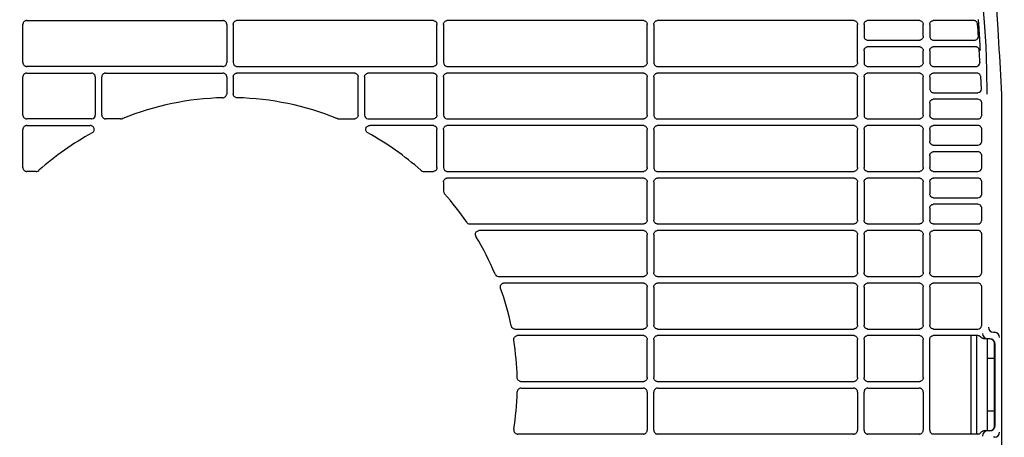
# Model space of a CAD drawing. Header units: millimetres. Extents: x -165365 to -33565, y 7406 to 103342.
# Tile 215 of 256: x -81557 to -81183, y 25360 to 25519. Entities that reach past the tile are written whole.
import ezdxf

# ---------------------------------------------------------------- set-up
doc = ezdxf.new("R2010")
doc.units = ezdxf.units.MM
doc.header["$MEASUREMENT"] = 0
doc.linetypes.add('ACAD_ISO03W100', pattern=[150, 60, -90])
doc.layers.add('DETAIL', color=5, linetype='Continuous')
doc.layers.add('ELEK CIENKIE', color=80, linetype='Continuous')

# ---------------------------------------------------------------- blocks, each defined once
blk = doc.blocks.new('A$C67C8A0BA')
at = {"layer": 'DETAIL', "color": 3, "linetype": 'Continuous'}
for p, q in [((242.04, 493.44), (242.04, 507.96)), ((243.53, 509.45), (318.07, 509.45)), ((319.56, 507.95), (319.56, 493.44)), ((322.04, 507.95), (322.04, 493.44)), ((398.07, 509.45), (323.53, 509.45)), ((399.56, 493.44), (399.56, 507.96)), ((402.04, 507.95), (402.04, 493.44)), ((478.07, 509.45), (403.53, 509.45)), ((479.56, 493.44), (479.56, 507.96)), ((482.03, 507.95), (482.03, 493.45)), ((558.07, 509.45), (483.53, 509.45)), ((559.56, 493.44), (559.56, 507.96)), ((562.03, 507.95), (562.03, 503.45)), ((583.07, 509.45), (563.52, 509.45)), ((584.56, 503.44), (584.56, 507.96)), ((587.03, 507.95), (587.03, 503.45)), ((603.78, 509.45), (588.52, 509.45)), ((583.07, 499.45), (563.52, 499.45)), ((563.53, 501.95), (583.06, 501.95)), ((604.39, 499.45), (588.52, 499.45)), ((588.53, 501.95), (604.09, 501.95)), ((562.03, 497.95), (562.03, 493.45)), ((584.56, 493.44), (584.56, 497.96)), ((587.03, 497.95), (587.03, 493.45)), ((605.92, 498.07), (606.18, 498.09)), ((318.07, 491.95), (243.54, 491.95)), ((323.53, 491.95), (398.06, 491.95)), ((403.53, 491.95), (478.06, 491.95)), ((483.53, 491.95), (558.06, 491.95)), ((563.53, 491.95), (583.06, 491.95)), ((588.53, 491.95), (604.68, 491.95)), ((242.04, 473.44), (242.04, 487.96)), ((243.53, 489.45), (268.07, 489.45)), ((269.56, 487.95), (269.56, 473.44)), ((272.04, 473.44), (272.04, 487.96)), ((273.53, 489.45), (318.07, 489.45)), ((319.56, 487.95), (319.56, 481.53)), ((322.04, 487.95), (322.04, 481.53)), ((368.07, 489.45), (323.53, 489.45)), ((369.56, 473.44), (369.56, 487.96)), ((372.04, 487.95), (372.04, 473.44)), ((398.07, 489.45), (373.53, 489.45)), ((399.56, 473.44), (399.56, 487.96)), ((402.04, 487.95), (402.04, 473.45)), ((478.07, 489.45), (403.53, 489.45)), ((479.56, 473.44), (479.56, 487.96)), ((482.03, 487.95), (482.03, 473.45)), ((558.07, 489.45), (483.53, 489.45)), ((559.56, 473.44), (559.56, 487.96)), ((562.03, 487.95), (562.03, 473.45)), ((583.07, 489.45), (563.52, 489.45)), ((584.56, 473.44), (584.56, 487.96)), ((587.03, 487.95), (587.03, 483.45)), ((604.99, 489.45), (588.52, 489.45)), ((588.53, 481.95), (605.22, 481.95)), ((587.03, 477.95), (587.03, 473.45)), ((605.33, 479.45), (588.52, 479.45)), ((606.82, 473.45), (606.82, 477.95)), ((614.35, 478.75), (614.35, 262.65)), ((243.53, 469.45), (267.64, 469.45)), ((268.07, 471.95), (243.54, 471.95)), ((279.21, 471.95), (273.54, 471.95)), ((362.39, 471.95), (368.06, 471.95)), ((373.53, 471.95), (398.06, 471.95)), ((398.07, 469.45), (373.96, 469.45)), ((403.53, 471.95), (478.06, 471.95)), ((478.07, 469.45), (403.53, 469.45)), ((483.53, 471.95), (558.06, 471.95)), ((558.07, 469.45), (483.53, 469.45)), ((563.53, 471.95), (583.06, 471.95)), ((583.07, 469.45), (563.53, 469.45)), ((605.33, 469.45), (588.52, 469.45)), ((588.53, 471.95), (605.33, 471.95)), ((242.04, 453.44), (242.04, 467.96)), ((399.56, 453.44), (399.56, 467.96)), ((402.04, 467.95), (402.04, 453.45)), ((479.56, 453.44), (479.56, 467.96)), ((482.03, 467.95), (482.03, 453.45)), ((559.56, 453.44), (559.56, 467.96)), ((562.03, 467.95), (562.03, 453.45)), ((584.56, 453.44), (584.56, 467.96)), ((587.03, 467.95), (587.03, 463.45)), ((606.82, 463.45), (606.82, 467.95)), ((588.53, 461.95), (605.33, 461.95)), ((587.03, 457.95), (587.03, 453.45)), ((605.33, 459.45), (588.52, 459.45)), ((606.82, 453.45), (606.82, 457.95)), ((247.07, 451.95), (243.54, 451.95)), ((248.14, 452.4), (248.07, 452.33)), ((393.46, 452.4), (393.53, 452.33)), ((394.53, 451.95), (398.06, 451.95)), ((403.53, 451.95), (478.06, 451.95)), ((483.53, 451.95), (558.06, 451.95)), ((563.53, 451.95), (583.06, 451.95)), ((588.53, 451.95), (605.33, 451.95)), ((402.04, 447.95), (402.04, 444.44)), ((478.07, 449.45), (403.53, 449.45)), ((479.56, 433.44), (479.56, 447.96)), ((482.03, 447.95), (482.03, 433.45)), ((558.07, 449.45), (483.53, 449.45)), ((559.56, 433.44), (559.56, 447.96)), ((562.03, 447.95), (562.03, 433.45)), ((583.07, 449.45), (563.53, 449.45)), ((584.56, 433.44), (584.56, 447.96)), ((587.03, 447.95), (587.03, 443.45)), ((605.33, 449.45), (588.52, 449.45)), ((606.82, 443.45), (606.82, 447.95)), ((588.53, 441.95), (605.33, 441.95)), ((605.33, 439.45), (588.52, 439.45)), ((587.03, 437.95), (587.03, 433.45)), ((606.82, 433.45), (606.82, 437.95)), ((410.9, 432.63), (410.91, 432.6)), ((412.15, 431.95), (478.06, 431.95)), ((483.53, 431.95), (558.06, 431.95)), ((563.53, 431.95), (583.06, 431.95)), ((588.53, 431.95), (605.32, 431.95)), ((478.07, 429.45), (415.68, 429.45)), ((479.56, 413.44), (479.56, 427.96)), ((482.03, 427.95), (482.03, 413.45)), ((558.07, 429.45), (483.53, 429.45)), ((559.56, 413.44), (559.56, 427.96)), ((562.03, 427.95), (562.03, 413.45)), ((583.07, 429.45), (563.53, 429.45)), ((584.56, 413.44), (584.56, 427.96)), ((587.03, 427.95), (587.03, 413.45)), ((605.32, 429.45), (588.53, 429.45)), ((606.82, 413.45), (606.82, 427.95)), ((423.05, 411.95), (478.06, 411.95)), ((478.07, 409.45), (425.17, 409.45)), ((483.53, 411.95), (558.06, 411.95)), ((558.07, 409.45), (483.53, 409.45)), ((563.53, 411.95), (583.06, 411.95)), ((583.07, 409.45), (563.53, 409.45)), ((588.53, 411.95), (605.32, 411.95)), ((605.32, 409.45), (588.53, 409.45)), ((479.56, 393.44), (479.56, 407.96)), ((482.03, 407.95), (482.03, 393.45)), ((559.56, 393.44), (559.56, 407.96)), ((562.03, 407.95), (562.03, 393.45)), ((584.56, 393.44), (584.56, 407.96)), ((587.03, 407.95), (587.03, 393.45)), ((606.81, 393.45), (606.82, 407.95)), ((429.27, 391.95), (478.06, 391.95)), ((483.53, 391.95), (558.06, 391.95)), ((563.53, 391.95), (583.06, 391.95)), ((588.53, 391.95), (605.32, 391.95)), ((611.36, 390.7), (611.97, 390.7)), ((478.07, 389.45), (430.27, 389.45)), ((479.56, 373.44), (479.56, 387.96)), ((482.03, 387.95), (482.03, 373.45)), ((558.07, 389.45), (483.53, 389.45)), ((559.56, 373.44), (559.56, 387.96)), ((562.03, 387.95), (562.03, 373.45)), ((583.07, 389.45), (563.53, 389.45)), ((584.56, 373.44), (584.56, 387.96)), ((587.03, 353.45), (587.03, 387.95)), ((605.32, 389.45), (588.53, 389.45)), ((602.72, 389.45), (602.72, 351.95)), ((604.87, 389.45), (604.87, 351.95)), ((609.94, 388.2), (608.01, 388.2)), ((608.87, 388.2), (608.87, 353.2)), ((611.65, 380.7), (611.65, 386.2)), ((611.65, 386.2), (611.74, 386.2)), ((611.94, 355.2), (611.94, 386.2)), ((611.66, 380.7), (608.87, 380.7)), ((611.66, 360.7), (611.66, 380.7)), ((431.59, 371.95), (478.06, 371.95)), ((483.53, 371.95), (558.06, 371.95)), ((563.53, 371.95), (583.06, 371.95)), ((431.59, 369.45), (478.06, 369.45)), ((479.56, 367.96), (479.56, 353.44)), ((482.03, 353.45), (482.03, 367.95)), ((483.53, 369.45), (558.06, 369.45)), ((559.56, 367.96), (559.56, 353.44)), ((562.03, 353.45), (562.03, 367.95)), ((563.53, 369.45), (583.06, 369.45)), ((584.56, 367.96), (584.56, 353.44)), ((611.66, 360.7), (608.87, 360.7)), ((611.65, 355.2), (611.65, 360.7)), ((609.94, 353.2), (608.01, 353.2)), ((611.65, 355.2), (611.74, 355.2)), ((478.07, 351.95), (430.27, 351.95)), ((558.07, 351.95), (483.53, 351.95)), ((583.07, 351.95), (563.53, 351.95)), ((605.32, 351.95), (588.53, 351.95)), ((611.97, 350.7), (611.36, 350.7))]:
    blk.add_line(p, q, dxfattribs=at)
for points in [[(596.33, 571.6), (598.89, 562.83), (601.11, 553.96), (603.01, 545.01), (604.6, 536.01), (605.91, 526.96), (606.96, 517.87), (607.75, 508.76), (608.32, 499.63), (608.67, 490.49), (608.82, 481.35)], [(601.1, 573.1), (603.25, 565.84), (605.17, 558.51), (606.87, 551.12), (608.35, 543.69), (609.63, 536.22), (610.73, 528.72), (611.64, 521.19), (612.38, 513.64), (612.95, 506.09), (613.38, 498.52)], [(605.47, 509.77), (605.5, 509.45), (605.52, 509.13), (605.54, 508.82), (605.57, 508.5), (605.59, 508.19), (605.61, 507.87), (605.63, 507.56), (605.66, 507.24), (605.68, 506.93), (605.7, 506.61), (605.72, 506.3), (605.74, 505.98), (605.76, 505.67), (605.78, 505.35), (605.8, 505.03), (605.82, 504.72), (605.84, 504.4), (605.86, 504.09), (605.88, 503.77), (605.9, 503.46), (605.92, 503.14), (605.94, 502.82), (605.96, 502.51), (605.98, 502.19), (605.99, 501.88), (606.01, 501.56), (606.03, 501.25), (606.04, 500.93), (606.06, 500.61), (606.08, 500.3), (606.09, 499.98), (606.11, 499.67), (606.12, 499.35), (606.14, 499.04), (606.15, 498.72), (606.17, 498.4), (606.18, 498.09)], [(243.3, 509.43), (243.09, 509.38), (242.9, 509.31), (242.71, 509.2), (242.54, 509.08), (242.4, 508.93), (242.27, 508.76), (242.17, 508.57), (242.1, 508.37), (242.05, 508.17), (242.04, 507.96)], [(319.56, 507.95), (319.55, 508.16), (319.51, 508.37), (319.43, 508.57), (319.33, 508.75), (319.21, 508.92), (319.06, 509.07), (318.89, 509.2), (318.71, 509.31), (318.51, 509.38), (318.31, 509.43)], [(322.04, 507.95), (322.05, 508.16), (322.09, 508.37), (322.17, 508.57), (322.27, 508.75), (322.39, 508.92), (322.54, 509.07), (322.71, 509.2), (322.89, 509.31), (323.09, 509.38), (323.29, 509.43)], [(398.3, 509.43), (398.51, 509.38), (398.7, 509.31), (398.89, 509.2), (399.06, 509.08), (399.2, 508.93), (399.33, 508.76), (399.43, 508.57), (399.5, 508.37), (399.55, 508.17), (399.56, 507.96)], [(402.04, 507.95), (402.05, 508.16), (402.09, 508.37), (402.17, 508.57), (402.27, 508.75), (402.39, 508.92), (402.54, 509.07), (402.71, 509.2), (402.89, 509.31), (403.09, 509.38), (403.29, 509.43)], [(478.3, 509.43), (478.51, 509.38), (478.7, 509.31), (478.89, 509.2), (479.06, 509.08), (479.2, 508.93), (479.33, 508.76), (479.43, 508.57), (479.5, 508.37), (479.54, 508.17), (479.56, 507.96)], [(482.03, 507.95), (482.05, 508.16), (482.09, 508.37), (482.17, 508.57), (482.27, 508.75), (482.39, 508.92), (482.54, 509.07), (482.71, 509.2), (482.89, 509.31), (483.09, 509.38), (483.29, 509.43)], [(558.3, 509.43), (558.51, 509.38), (558.7, 509.31), (558.89, 509.2), (559.05, 509.08), (559.2, 508.93), (559.33, 508.76), (559.43, 508.57), (559.5, 508.37), (559.54, 508.17), (559.56, 507.96)], [(562.03, 507.95), (562.05, 508.16), (562.09, 508.37), (562.16, 508.57), (562.26, 508.75), (562.39, 508.92), (562.54, 509.07), (562.7, 509.2), (562.89, 509.31), (563.09, 509.38), (563.29, 509.43)], [(583.3, 509.43), (583.51, 509.38), (583.7, 509.31), (583.89, 509.2), (584.05, 509.08), (584.2, 508.93), (584.33, 508.76), (584.43, 508.57), (584.5, 508.37), (584.54, 508.17), (584.56, 507.96)], [(587.03, 507.95), (587.05, 508.16), (587.09, 508.37), (587.16, 508.56), (587.26, 508.75), (587.39, 508.92), (587.54, 509.07), (587.7, 509.2), (587.89, 509.31), (588.09, 509.38), (588.29, 509.43)], [(584.56, 503.44), (584.54, 503.23), (584.5, 503.02), (584.43, 502.82), (584.33, 502.64), (584.2, 502.47), (584.05, 502.32), (583.88, 502.19), (583.7, 502.09), (583.5, 502.01), (583.3, 501.97)], [(562.03, 497.95), (562.05, 498.16), (562.09, 498.37), (562.16, 498.56), (562.26, 498.75), (562.39, 498.92), (562.54, 499.07), (562.7, 499.2), (562.89, 499.3), (563.09, 499.38), (563.29, 499.43)], [(583.3, 499.43), (583.51, 499.38), (583.7, 499.31), (583.89, 499.2), (584.05, 499.08), (584.2, 498.93), (584.33, 498.76), (584.43, 498.57), (584.5, 498.37), (584.54, 498.17), (584.56, 497.96)], [(587.03, 497.95), (587.05, 498.16), (587.09, 498.37), (587.16, 498.56), (587.26, 498.75), (587.39, 498.92), (587.54, 499.07), (587.7, 499.2), (587.89, 499.31), (588.09, 499.38), (588.29, 499.43)], [(613.38, 498.52), (613.55, 496.05), (613.7, 493.58), (613.84, 491.11), (613.98, 488.64), (614.12, 486.17), (614.23, 483.7), (614.32, 481.23), (614.35, 478.75)], [(242.04, 493.44), (242.05, 493.23), (242.1, 493.02), (242.17, 492.82), (242.27, 492.64), (242.4, 492.47), (242.55, 492.32), (242.71, 492.19), (242.9, 492.09), (243.1, 492.01), (243.3, 491.97)], [(399.56, 493.44), (399.55, 493.23), (399.5, 493.02), (399.43, 492.82), (399.33, 492.64), (399.2, 492.47), (399.05, 492.32), (398.89, 492.19), (398.7, 492.09), (398.5, 492.01), (398.3, 491.97)], [(479.56, 493.44), (479.54, 493.23), (479.5, 493.02), (479.43, 492.82), (479.33, 492.64), (479.2, 492.47), (479.05, 492.32), (478.88, 492.19), (478.7, 492.09), (478.5, 492.01), (478.3, 491.97)], [(559.56, 493.44), (559.54, 493.23), (559.5, 493.02), (559.43, 492.82), (559.33, 492.64), (559.2, 492.47), (559.05, 492.32), (558.88, 492.19), (558.7, 492.09), (558.5, 492.01), (558.3, 491.97)], [(584.56, 493.44), (584.54, 493.23), (584.5, 493.02), (584.43, 492.82), (584.33, 492.64), (584.2, 492.47), (584.05, 492.32), (583.88, 492.19), (583.7, 492.09), (583.5, 492.01), (583.3, 491.97)], [(243.3, 489.43), (243.09, 489.38), (242.9, 489.31), (242.71, 489.2), (242.54, 489.08), (242.4, 488.93), (242.27, 488.76), (242.17, 488.57), (242.1, 488.37), (242.05, 488.17), (242.04, 487.96)], [(269.56, 487.95), (269.55, 488.16), (269.51, 488.37), (269.43, 488.57), (269.33, 488.75), (269.21, 488.92), (269.06, 489.07), (268.89, 489.2), (268.71, 489.31), (268.51, 489.38), (268.31, 489.43)], [(273.3, 489.43), (273.09, 489.38), (272.9, 489.31), (272.71, 489.2), (272.54, 489.08), (272.4, 488.93), (272.27, 488.76), (272.17, 488.57), (272.1, 488.37), (272.05, 488.17), (272.04, 487.96)], [(319.56, 487.95), (319.55, 488.16), (319.51, 488.37), (319.43, 488.57), (319.33, 488.75), (319.21, 488.92), (319.06, 489.07), (318.89, 489.2), (318.71, 489.31), (318.51, 489.38), (318.31, 489.43)], [(322.04, 487.95), (322.05, 488.16), (322.09, 488.37), (322.17, 488.57), (322.27, 488.75), (322.39, 488.92), (322.54, 489.07), (322.71, 489.2), (322.89, 489.31), (323.09, 489.38), (323.29, 489.43)], [(368.3, 489.43), (368.51, 489.38), (368.7, 489.31), (368.89, 489.2), (369.06, 489.08), (369.2, 488.93), (369.33, 488.76), (369.43, 488.57), (369.5, 488.37), (369.55, 488.17), (369.56, 487.96)], [(372.04, 487.95), (372.05, 488.16), (372.09, 488.37), (372.17, 488.57), (372.27, 488.75), (372.39, 488.92), (372.54, 489.07), (372.71, 489.2), (372.89, 489.31), (373.09, 489.38), (373.29, 489.43)], [(398.3, 489.43), (398.51, 489.38), (398.7, 489.31), (398.89, 489.2), (399.06, 489.08), (399.2, 488.93), (399.33, 488.76), (399.43, 488.57), (399.5, 488.37), (399.55, 488.17), (399.56, 487.96)], [(402.04, 487.95), (402.05, 488.16), (402.09, 488.37), (402.17, 488.57), (402.27, 488.75), (402.39, 488.92), (402.54, 489.07), (402.71, 489.2), (402.89, 489.31), (403.09, 489.38), (403.29, 489.43)], [(478.3, 489.43), (478.51, 489.38), (478.7, 489.31), (478.89, 489.2), (479.06, 489.08), (479.2, 488.93), (479.33, 488.76), (479.43, 488.57), (479.5, 488.37), (479.54, 488.17), (479.56, 487.96)], [(482.03, 487.95), (482.05, 488.16), (482.09, 488.37), (482.17, 488.57), (482.27, 488.75), (482.39, 488.92), (482.54, 489.07), (482.71, 489.2), (482.89, 489.31), (483.09, 489.38), (483.29, 489.43)], [(558.3, 489.43), (558.51, 489.38), (558.7, 489.31), (558.89, 489.2), (559.05, 489.08), (559.2, 488.93), (559.33, 488.76), (559.43, 488.57), (559.5, 488.37), (559.54, 488.17), (559.56, 487.96)], [(562.03, 487.95), (562.05, 488.16), (562.09, 488.37), (562.16, 488.57), (562.26, 488.75), (562.39, 488.92), (562.54, 489.07), (562.7, 489.2), (562.89, 489.31), (563.09, 489.38), (563.29, 489.43)], [(583.3, 489.43), (583.51, 489.38), (583.7, 489.31), (583.89, 489.2), (584.05, 489.08), (584.2, 488.93), (584.33, 488.76), (584.43, 488.57), (584.5, 488.37), (584.54, 488.17), (584.56, 487.96)], [(587.03, 487.95), (587.05, 488.16), (587.09, 488.37), (587.16, 488.57), (587.26, 488.75), (587.39, 488.92), (587.54, 489.07), (587.7, 489.2), (587.89, 489.31), (588.09, 489.38), (588.29, 489.43)], [(606.71, 483.51), (606.68, 484.15), (606.65, 484.8), (606.62, 485.45), (606.59, 486.09), (606.55, 486.74), (606.52, 487.38), (606.48, 488.03)], [(318.1, 480.04), (318.33, 480.06), (318.56, 480.12), (318.77, 480.21), (318.96, 480.34), (319.14, 480.49), (319.29, 480.67), (319.41, 480.86), (319.49, 481.08), (319.55, 481.3), (319.56, 481.53)], [(323.5, 480.04), (323.27, 480.06), (323.04, 480.12), (322.83, 480.21), (322.64, 480.34), (322.46, 480.49), (322.31, 480.67), (322.19, 480.86), (322.11, 481.08), (322.05, 481.3), (322.04, 481.53)], [(587.03, 477.95), (587.05, 478.16), (587.09, 478.37), (587.16, 478.56), (587.26, 478.75), (587.39, 478.92), (587.54, 479.07), (587.7, 479.2), (587.89, 479.31), (588.09, 479.38), (588.29, 479.43)], [(242.04, 473.44), (242.05, 473.23), (242.1, 473.02), (242.17, 472.82), (242.27, 472.64), (242.4, 472.47), (242.55, 472.32), (242.71, 472.19), (242.9, 472.09), (243.1, 472.01), (243.3, 471.97)], [(272.04, 473.44), (272.05, 473.23), (272.1, 473.02), (272.17, 472.83), (272.27, 472.64), (272.4, 472.47), (272.55, 472.32), (272.71, 472.19), (272.9, 472.09), (273.1, 472.01), (273.3, 471.97)], [(369.56, 473.44), (369.55, 473.23), (369.5, 473.02), (369.43, 472.83), (369.33, 472.64), (369.2, 472.47), (369.05, 472.32), (368.89, 472.19), (368.7, 472.09), (368.5, 472.01), (368.3, 471.97)], [(399.56, 473.44), (399.55, 473.23), (399.5, 473.02), (399.43, 472.82), (399.33, 472.64), (399.2, 472.47), (399.05, 472.32), (398.89, 472.19), (398.7, 472.09), (398.5, 472.01), (398.3, 471.97)], [(479.56, 473.44), (479.54, 473.23), (479.5, 473.02), (479.43, 472.82), (479.33, 472.64), (479.2, 472.47), (479.05, 472.32), (478.88, 472.19), (478.7, 472.09), (478.5, 472.01), (478.3, 471.97)], [(559.56, 473.44), (559.54, 473.23), (559.5, 473.02), (559.43, 472.82), (559.33, 472.64), (559.2, 472.47), (559.05, 472.32), (558.88, 472.19), (558.7, 472.09), (558.5, 472.01), (558.3, 471.97)], [(584.56, 473.44), (584.54, 473.23), (584.5, 473.02), (584.43, 472.82), (584.33, 472.64), (584.2, 472.47), (584.05, 472.32), (583.88, 472.19), (583.7, 472.09), (583.5, 472.01), (583.3, 471.97)], [(588.3, 471.97), (588.09, 472.01), (587.89, 472.09), (587.71, 472.19), (587.54, 472.32), (587.39, 472.47), (587.27, 472.64), (587.16, 472.83), (587.09, 473.03), (587.05, 473.24), (587.03, 473.45)], [(243.3, 469.43), (243.09, 469.38), (242.9, 469.31), (242.71, 469.2), (242.54, 469.08), (242.4, 468.93), (242.27, 468.76), (242.17, 468.57), (242.1, 468.37), (242.05, 468.17), (242.04, 467.96)], [(268.14, 469.37), (268.07, 469.39), (268, 469.41), (267.93, 469.42), (267.86, 469.43), (267.79, 469.44), (267.71, 469.45), (267.64, 469.45)], [(268.33, 466.63), (268.54, 466.77), (268.73, 466.93), (268.88, 467.12), (269.01, 467.34), (269.09, 467.57), (269.14, 467.82), (269.15, 468.06), (269.11, 468.31), (269.03, 468.55), (268.92, 468.77), (268.77, 468.96), (268.58, 469.13), (268.37, 469.27), (268.15, 469.36)], [(373.27, 466.63), (373.06, 466.77), (372.87, 466.93), (372.72, 467.12), (372.59, 467.34), (372.51, 467.57), (372.46, 467.82), (372.45, 468.06), (372.49, 468.31), (372.57, 468.55), (372.68, 468.77), (372.83, 468.96), (373.02, 469.13), (373.23, 469.27), (373.45, 469.36)], [(373.46, 469.37), (373.53, 469.39), (373.6, 469.41), (373.67, 469.42), (373.74, 469.43), (373.81, 469.44), (373.89, 469.45), (373.96, 469.45)], [(398.3, 469.43), (398.51, 469.38), (398.7, 469.31), (398.89, 469.2), (399.06, 469.08), (399.2, 468.93), (399.33, 468.76), (399.43, 468.57), (399.5, 468.37), (399.55, 468.17), (399.56, 467.96)], [(402.04, 467.95), (402.05, 468.16), (402.09, 468.37), (402.17, 468.57), (402.27, 468.75), (402.39, 468.92), (402.54, 469.07), (402.71, 469.2), (402.89, 469.31), (403.09, 469.38), (403.29, 469.43)], [(478.3, 469.43), (478.51, 469.38), (478.7, 469.31), (478.89, 469.2), (479.06, 469.08), (479.2, 468.93), (479.33, 468.76), (479.43, 468.57), (479.5, 468.37), (479.54, 468.17), (479.56, 467.96)], [(482.03, 467.95), (482.05, 468.16), (482.09, 468.37), (482.17, 468.57), (482.27, 468.75), (482.39, 468.92), (482.54, 469.07), (482.71, 469.2), (482.89, 469.31), (483.09, 469.38), (483.29, 469.43)], [(558.3, 469.43), (558.51, 469.38), (558.7, 469.31), (558.89, 469.2), (559.05, 469.08), (559.2, 468.93), (559.33, 468.76), (559.43, 468.57), (559.5, 468.37), (559.54, 468.17), (559.56, 467.96)], [(562.03, 467.95), (562.05, 468.16), (562.09, 468.37), (562.16, 468.57), (562.26, 468.75), (562.39, 468.92), (562.54, 469.07), (562.7, 469.2), (562.89, 469.31), (563.09, 469.38), (563.29, 469.43)], [(583.3, 469.43), (583.51, 469.38), (583.7, 469.31), (583.89, 469.2), (584.05, 469.08), (584.2, 468.93), (584.33, 468.76), (584.43, 468.57), (584.5, 468.37), (584.54, 468.17), (584.56, 467.96)], [(587.03, 467.95), (587.05, 468.16), (587.09, 468.37), (587.16, 468.57), (587.26, 468.75), (587.39, 468.92), (587.54, 469.07), (587.7, 469.2), (587.89, 469.31), (588.09, 469.38), (588.29, 469.43)], [(588.3, 461.97), (588.09, 462.01), (587.89, 462.09), (587.71, 462.19), (587.54, 462.32), (587.39, 462.47), (587.27, 462.64), (587.16, 462.83), (587.09, 463.03), (587.05, 463.24), (587.03, 463.45)], [(587.03, 457.95), (587.05, 458.16), (587.09, 458.37), (587.16, 458.57), (587.26, 458.75), (587.39, 458.92), (587.54, 459.07), (587.7, 459.2), (587.89, 459.31), (588.09, 459.38), (588.29, 459.43)], [(242.04, 453.44), (242.05, 453.23), (242.1, 453.02), (242.17, 452.83), (242.27, 452.64), (242.4, 452.47), (242.55, 452.32), (242.71, 452.19), (242.9, 452.09), (243.1, 452.01), (243.3, 451.97)], [(399.56, 453.44), (399.55, 453.23), (399.5, 453.02), (399.43, 452.83), (399.33, 452.64), (399.2, 452.47), (399.05, 452.32), (398.89, 452.19), (398.7, 452.09), (398.5, 452.01), (398.3, 451.97)], [(479.56, 453.44), (479.54, 453.23), (479.5, 453.02), (479.43, 452.82), (479.33, 452.64), (479.2, 452.47), (479.05, 452.32), (478.89, 452.19), (478.7, 452.09), (478.5, 452.01), (478.3, 451.97)], [(559.56, 453.44), (559.54, 453.23), (559.5, 453.02), (559.43, 452.82), (559.33, 452.64), (559.2, 452.47), (559.05, 452.32), (558.88, 452.19), (558.7, 452.09), (558.5, 452.01), (558.3, 451.97)], [(563.3, 451.97), (563.09, 452.01), (562.89, 452.09), (562.71, 452.19), (562.54, 452.32), (562.39, 452.47), (562.27, 452.64), (562.17, 452.83), (562.09, 453.03), (562.05, 453.24), (562.03, 453.45)], [(584.56, 453.44), (584.54, 453.23), (584.5, 453.02), (584.43, 452.82), (584.33, 452.64), (584.2, 452.47), (584.05, 452.32), (583.88, 452.19), (583.7, 452.09), (583.5, 452.01), (583.3, 451.97)], [(588.3, 451.97), (588.09, 452.01), (587.89, 452.09), (587.71, 452.19), (587.54, 452.32), (587.39, 452.47), (587.27, 452.64), (587.16, 452.83), (587.09, 453.03), (587.05, 453.24), (587.03, 453.45)], [(402.04, 447.95), (402.05, 448.16), (402.09, 448.37), (402.17, 448.57), (402.27, 448.75), (402.39, 448.92), (402.54, 449.07), (402.71, 449.2), (402.89, 449.31), (403.09, 449.38), (403.29, 449.43)], [(478.3, 449.43), (478.51, 449.38), (478.7, 449.31), (478.89, 449.2), (479.06, 449.08), (479.2, 448.93), (479.33, 448.76), (479.43, 448.57), (479.5, 448.37), (479.54, 448.17), (479.56, 447.96)], [(482.03, 447.95), (482.05, 448.16), (482.09, 448.37), (482.17, 448.57), (482.27, 448.75), (482.39, 448.92), (482.54, 449.07), (482.71, 449.2), (482.89, 449.31), (483.09, 449.38), (483.29, 449.43)], [(558.3, 449.43), (558.51, 449.38), (558.7, 449.31), (558.89, 449.2), (559.05, 449.08), (559.2, 448.93), (559.33, 448.76), (559.43, 448.57), (559.5, 448.37), (559.54, 448.17), (559.56, 447.96)], [(562.03, 447.95), (562.05, 448.16), (562.09, 448.37), (562.16, 448.57), (562.26, 448.75), (562.39, 448.92), (562.54, 449.07), (562.71, 449.2), (562.89, 449.31), (563.09, 449.38), (563.29, 449.43)], [(583.3, 449.43), (583.51, 449.38), (583.7, 449.31), (583.89, 449.2), (584.05, 449.08), (584.2, 448.93), (584.33, 448.76), (584.43, 448.57), (584.5, 448.38), (584.54, 448.17), (584.56, 447.96)], [(587.03, 447.95), (587.05, 448.16), (587.09, 448.37), (587.16, 448.57), (587.26, 448.75), (587.39, 448.92), (587.54, 449.07), (587.7, 449.2), (587.89, 449.31), (588.09, 449.38), (588.29, 449.43)], [(588.3, 441.97), (588.09, 442.01), (587.89, 442.09), (587.71, 442.19), (587.54, 442.32), (587.39, 442.47), (587.27, 442.64), (587.16, 442.83), (587.09, 443.03), (587.05, 443.24), (587.03, 443.45)], [(587.03, 437.95), (587.05, 438.16), (587.09, 438.37), (587.16, 438.57), (587.26, 438.75), (587.39, 438.92), (587.54, 439.07), (587.7, 439.2), (587.89, 439.31), (588.09, 439.38), (588.29, 439.43)], [(479.56, 433.44), (479.54, 433.23), (479.5, 433.02), (479.43, 432.82), (479.33, 432.64), (479.2, 432.47), (479.05, 432.32), (478.89, 432.19), (478.7, 432.09), (478.5, 432.01), (478.3, 431.97)], [(483.3, 431.97), (483.09, 432.01), (482.89, 432.09), (482.71, 432.19), (482.54, 432.32), (482.39, 432.47), (482.27, 432.64), (482.17, 432.83), (482.09, 433.03), (482.05, 433.24), (482.03, 433.45)], [(559.56, 433.44), (559.54, 433.23), (559.5, 433.02), (559.43, 432.82), (559.33, 432.64), (559.2, 432.47), (559.05, 432.32), (558.88, 432.19), (558.7, 432.09), (558.5, 432.01), (558.3, 431.97)], [(563.3, 431.97), (563.09, 432.01), (562.89, 432.09), (562.71, 432.19), (562.54, 432.32), (562.39, 432.47), (562.27, 432.64), (562.17, 432.83), (562.09, 433.03), (562.05, 433.24), (562.03, 433.45)], [(584.56, 433.44), (584.54, 433.23), (584.5, 433.02), (584.43, 432.82), (584.33, 432.64), (584.2, 432.47), (584.05, 432.32), (583.88, 432.19), (583.7, 432.09), (583.5, 432.01), (583.3, 431.97)], [(588.3, 431.97), (588.09, 432.01), (587.89, 432.09), (587.71, 432.19), (587.54, 432.32), (587.39, 432.47), (587.27, 432.64), (587.16, 432.83), (587.09, 433.03), (587.05, 433.24), (587.03, 433.45)], [(414.3, 427.39), (414.22, 427.65), (414.19, 427.91), (414.21, 428.18), (414.27, 428.44), (414.38, 428.68), (414.53, 428.91), (414.72, 429.1), (414.94, 429.25), (415.18, 429.36), (415.44, 429.43)], [(478.3, 429.43), (478.51, 429.38), (478.7, 429.31), (478.89, 429.2), (479.06, 429.08), (479.2, 428.93), (479.33, 428.76), (479.43, 428.57), (479.5, 428.37), (479.54, 428.17), (479.56, 427.96)], [(482.03, 427.95), (482.05, 428.16), (482.09, 428.37), (482.17, 428.57), (482.27, 428.75), (482.39, 428.92), (482.54, 429.07), (482.71, 429.2), (482.89, 429.31), (483.09, 429.38), (483.29, 429.43)], [(558.3, 429.43), (558.51, 429.38), (558.7, 429.31), (558.89, 429.21), (559.05, 429.08), (559.2, 428.93), (559.33, 428.76), (559.43, 428.57), (559.5, 428.38), (559.54, 428.17), (559.56, 427.96)], [(562.03, 427.95), (562.05, 428.16), (562.09, 428.37), (562.16, 428.57), (562.26, 428.75), (562.39, 428.92), (562.54, 429.07), (562.71, 429.2), (562.89, 429.31), (563.09, 429.38), (563.29, 429.43)], [(583.3, 429.43), (583.51, 429.38), (583.7, 429.31), (583.89, 429.21), (584.05, 429.08), (584.2, 428.93), (584.33, 428.76), (584.43, 428.57), (584.5, 428.38), (584.54, 428.17), (584.56, 427.96)], [(587.03, 427.95), (587.05, 428.16), (587.09, 428.37), (587.16, 428.57), (587.26, 428.75), (587.39, 428.92), (587.54, 429.07), (587.7, 429.2), (587.89, 429.31), (588.09, 429.38), (588.29, 429.43)], [(479.56, 413.44), (479.54, 413.23), (479.5, 413.02), (479.43, 412.82), (479.33, 412.64), (479.2, 412.47), (479.05, 412.32), (478.89, 412.19), (478.7, 412.09), (478.5, 412.01), (478.3, 411.97)], [(483.3, 411.97), (483.09, 412.01), (482.89, 412.09), (482.71, 412.19), (482.54, 412.32), (482.39, 412.47), (482.27, 412.64), (482.17, 412.83), (482.09, 413.03), (482.05, 413.24), (482.03, 413.45)], [(559.56, 413.44), (559.54, 413.23), (559.5, 413.02), (559.43, 412.82), (559.33, 412.64), (559.2, 412.47), (559.05, 412.32), (558.88, 412.19), (558.7, 412.09), (558.5, 412.01), (558.3, 411.97)], [(563.3, 411.97), (563.09, 412.01), (562.89, 412.09), (562.71, 412.19), (562.54, 412.32), (562.39, 412.47), (562.27, 412.64), (562.17, 412.83), (562.09, 413.03), (562.05, 413.24), (562.03, 413.45)], [(584.56, 413.44), (584.54, 413.23), (584.5, 413.02), (584.43, 412.82), (584.33, 412.64), (584.2, 412.47), (584.05, 412.32), (583.88, 412.19), (583.7, 412.09), (583.5, 412.01), (583.3, 411.97)], [(588.3, 411.97), (588.09, 412.01), (587.89, 412.09), (587.71, 412.19), (587.54, 412.32), (587.39, 412.47), (587.27, 412.64), (587.16, 412.83), (587.09, 413.03), (587.05, 413.24), (587.03, 413.45)], [(423.77, 407.44), (423.7, 407.7), (423.68, 407.96), (423.7, 408.22), (423.77, 408.47), (423.88, 408.71), (424.03, 408.92), (424.22, 409.11), (424.44, 409.26), (424.68, 409.37), (424.93, 409.43)], [(478.3, 409.43), (478.51, 409.38), (478.7, 409.31), (478.89, 409.21), (479.05, 409.08), (479.2, 408.93), (479.33, 408.76), (479.43, 408.57), (479.5, 408.37), (479.54, 408.17), (479.56, 407.96)], [(482.03, 407.95), (482.05, 408.16), (482.09, 408.37), (482.17, 408.57), (482.27, 408.75), (482.39, 408.92), (482.54, 409.07), (482.71, 409.2), (482.89, 409.31), (483.09, 409.38), (483.29, 409.43)], [(558.3, 409.43), (558.51, 409.38), (558.7, 409.31), (558.89, 409.21), (559.05, 409.08), (559.2, 408.93), (559.33, 408.76), (559.43, 408.57), (559.5, 408.38), (559.54, 408.17), (559.56, 407.96)], [(562.03, 407.95), (562.05, 408.16), (562.09, 408.37), (562.16, 408.57), (562.26, 408.75), (562.39, 408.92), (562.54, 409.07), (562.71, 409.2), (562.89, 409.31), (563.09, 409.38), (563.29, 409.43)], [(583.3, 409.43), (583.51, 409.38), (583.7, 409.31), (583.89, 409.21), (584.05, 409.08), (584.2, 408.93), (584.33, 408.76), (584.43, 408.57), (584.5, 408.38), (584.54, 408.17), (584.56, 407.96)], [(587.03, 407.95), (587.05, 408.16), (587.09, 408.37), (587.16, 408.57), (587.26, 408.75), (587.39, 408.92), (587.54, 409.07), (587.71, 409.2), (587.89, 409.31), (588.09, 409.38), (588.29, 409.43)], [(479.56, 393.44), (479.54, 393.23), (479.5, 393.02), (479.43, 392.83), (479.33, 392.64), (479.2, 392.47), (479.05, 392.32), (478.89, 392.19), (478.7, 392.09), (478.5, 392.01), (478.3, 391.97)], [(483.3, 391.97), (483.09, 392.01), (482.89, 392.09), (482.71, 392.19), (482.54, 392.32), (482.39, 392.47), (482.27, 392.64), (482.17, 392.83), (482.09, 393.03), (482.05, 393.24), (482.03, 393.45)], [(559.56, 393.44), (559.54, 393.23), (559.5, 393.02), (559.43, 392.82), (559.33, 392.64), (559.2, 392.47), (559.05, 392.32), (558.88, 392.19), (558.7, 392.09), (558.5, 392.01), (558.3, 391.97)], [(563.3, 391.97), (563.09, 392.01), (562.89, 392.09), (562.71, 392.2), (562.54, 392.32), (562.39, 392.47), (562.27, 392.65), (562.17, 392.83), (562.09, 393.03), (562.05, 393.24), (562.03, 393.45)], [(584.56, 393.44), (584.54, 393.23), (584.5, 393.02), (584.43, 392.82), (584.33, 392.64), (584.2, 392.47), (584.05, 392.32), (583.88, 392.19), (583.7, 392.09), (583.5, 392.01), (583.3, 391.97)], [(588.29, 391.97), (588.09, 392.01), (587.89, 392.09), (587.71, 392.2), (587.54, 392.32), (587.39, 392.47), (587.27, 392.65), (587.16, 392.83), (587.09, 393.03), (587.05, 393.24), (587.03, 393.45)], [(428.8, 387.71), (428.78, 387.95), (428.8, 388.18), (428.85, 388.41), (428.94, 388.63), (429.06, 388.83), (429.21, 389.01), (429.39, 389.16), (429.59, 389.29), (429.81, 389.38), (430.04, 389.43)], [(478.3, 389.43), (478.51, 389.38), (478.7, 389.31), (478.89, 389.21), (479.05, 389.08), (479.2, 388.93), (479.33, 388.76), (479.43, 388.57), (479.5, 388.37), (479.54, 388.17), (479.56, 387.96)], [(482.03, 387.95), (482.05, 388.16), (482.09, 388.37), (482.17, 388.57), (482.27, 388.75), (482.39, 388.92), (482.54, 389.07), (482.71, 389.2), (482.89, 389.31), (483.09, 389.38), (483.29, 389.43)], [(558.3, 389.43), (558.51, 389.38), (558.7, 389.31), (558.89, 389.21), (559.05, 389.08), (559.2, 388.93), (559.33, 388.76), (559.43, 388.57), (559.5, 388.38), (559.54, 388.17), (559.56, 387.96)], [(562.03, 387.95), (562.05, 388.16), (562.09, 388.37), (562.16, 388.57), (562.26, 388.75), (562.39, 388.92), (562.54, 389.07), (562.71, 389.2), (562.89, 389.31), (563.09, 389.38), (563.29, 389.43)], [(583.3, 389.43), (583.5, 389.38), (583.7, 389.31), (583.89, 389.21), (584.05, 389.08), (584.2, 388.93), (584.33, 388.76), (584.43, 388.57), (584.5, 388.38), (584.54, 388.17), (584.56, 387.96)], [(587.03, 387.95), (587.05, 388.16), (587.09, 388.37), (587.16, 388.57), (587.26, 388.75), (587.39, 388.92), (587.54, 389.07), (587.71, 389.2), (587.89, 389.31), (588.09, 389.38), (588.29, 389.43)], [(605.95, 389.31), (606.03, 389.27), (606.11, 389.22), (606.19, 389.17), (606.26, 389.11), (606.33, 389.05), (606.4, 388.99), (606.46, 388.92)], [(608.01, 388.2), (607.82, 388.21), (607.63, 388.24), (607.45, 388.28), (607.27, 388.34), (607.09, 388.42), (606.93, 388.51), (606.77, 388.62), (606.63, 388.74), (606.5, 388.88)], [(611.7, 386.55), (611.7, 386.57), (611.7, 386.58), (611.7, 386.59), (611.69, 386.6), (611.69, 386.61), (611.69, 386.62), (611.69, 386.63), (611.68, 386.65)], [(431.37, 371.97), (431.16, 372.01), (430.97, 372.09), (430.78, 372.19), (430.62, 372.31), (430.47, 372.46), (430.34, 372.63), (430.24, 372.81), (430.17, 373), (430.12, 373.21), (430.1, 373.41)], [(479.56, 373.44), (479.54, 373.23), (479.5, 373.02), (479.43, 372.83), (479.33, 372.64), (479.2, 372.47), (479.05, 372.32), (478.89, 372.19), (478.7, 372.09), (478.5, 372.01), (478.3, 371.97)], [(483.3, 371.97), (483.09, 372.02), (482.89, 372.09), (482.71, 372.19), (482.54, 372.32), (482.39, 372.47), (482.27, 372.64), (482.17, 372.83), (482.09, 373.03), (482.05, 373.24), (482.03, 373.45)], [(559.56, 373.44), (559.54, 373.23), (559.5, 373.02), (559.43, 372.82), (559.33, 372.64), (559.2, 372.47), (559.05, 372.32), (558.89, 372.19), (558.7, 372.09), (558.5, 372.01), (558.3, 371.97)], [(563.29, 371.97), (563.09, 372.02), (562.89, 372.09), (562.71, 372.2), (562.54, 372.32), (562.39, 372.47), (562.27, 372.65), (562.17, 372.83), (562.09, 373.03), (562.05, 373.24), (562.03, 373.45)], [(584.56, 373.44), (584.54, 373.23), (584.5, 373.02), (584.43, 372.82), (584.33, 372.64), (584.2, 372.47), (584.05, 372.32), (583.88, 372.19), (583.7, 372.09), (583.5, 372.01), (583.3, 371.97)], [(431.37, 369.43), (431.16, 369.39), (430.97, 369.31), (430.78, 369.21), (430.62, 369.09), (430.47, 368.94), (430.34, 368.77), (430.24, 368.59), (430.17, 368.4), (430.12, 368.19), (430.1, 367.99)], [(479.56, 367.96), (479.54, 368.17), (479.5, 368.38), (479.43, 368.57), (479.33, 368.76), (479.2, 368.93), (479.05, 369.08), (478.89, 369.21), (478.7, 369.31), (478.5, 369.39), (478.3, 369.43)], [(483.3, 369.43), (483.09, 369.38), (482.89, 369.31), (482.71, 369.21), (482.54, 369.08), (482.39, 368.93), (482.27, 368.76), (482.17, 368.57), (482.09, 368.37), (482.05, 368.16), (482.03, 367.95)], [(559.56, 367.96), (559.54, 368.17), (559.5, 368.38), (559.43, 368.58), (559.33, 368.76), (559.2, 368.93), (559.05, 369.08), (558.89, 369.21), (558.7, 369.31), (558.5, 369.39), (558.3, 369.43)], [(563.29, 369.43), (563.09, 369.38), (562.89, 369.31), (562.71, 369.2), (562.54, 369.08), (562.39, 368.93), (562.27, 368.75), (562.17, 368.57), (562.09, 368.37), (562.05, 368.16), (562.03, 367.95)], [(584.56, 367.96), (584.54, 368.17), (584.5, 368.38), (584.43, 368.58), (584.33, 368.76), (584.2, 368.93), (584.05, 369.08), (583.88, 369.21), (583.7, 369.31), (583.5, 369.39), (583.3, 369.43)], [(428.8, 353.69), (428.78, 353.45), (428.8, 353.22), (428.85, 352.99), (428.94, 352.77), (429.06, 352.57), (429.21, 352.39), (429.39, 352.24), (429.59, 352.11), (429.81, 352.02), (430.04, 351.97)], [(478.3, 351.97), (478.51, 352.02), (478.7, 352.09), (478.89, 352.19), (479.05, 352.32), (479.2, 352.47), (479.33, 352.64), (479.43, 352.83), (479.5, 353.03), (479.54, 353.23), (479.56, 353.44)], [(482.03, 353.45), (482.05, 353.24), (482.09, 353.03), (482.17, 352.83), (482.27, 352.65), (482.39, 352.48), (482.54, 352.33), (482.71, 352.2), (482.89, 352.09), (483.09, 352.02), (483.29, 351.97)], [(558.3, 351.97), (558.51, 352.02), (558.7, 352.09), (558.89, 352.19), (559.05, 352.32), (559.2, 352.47), (559.33, 352.64), (559.43, 352.83), (559.5, 353.02), (559.54, 353.23), (559.56, 353.44)], [(562.03, 353.45), (562.05, 353.24), (562.09, 353.03), (562.16, 352.83), (562.26, 352.65), (562.39, 352.48), (562.54, 352.33), (562.71, 352.2), (562.89, 352.09), (563.09, 352.02), (563.29, 351.97)], [(583.3, 351.97), (583.5, 352.02), (583.7, 352.09), (583.89, 352.19), (584.05, 352.32), (584.2, 352.47), (584.33, 352.64), (584.43, 352.83), (584.5, 353.02), (584.54, 353.23), (584.56, 353.44)], [(587.03, 353.45), (587.05, 353.24), (587.09, 353.03), (587.16, 352.83), (587.26, 352.65), (587.39, 352.48), (587.54, 352.33), (587.71, 352.2), (587.89, 352.09), (588.09, 352.02), (588.29, 351.97)], [(605.95, 352.09), (606.03, 352.13), (606.11, 352.18), (606.19, 352.23), (606.26, 352.29), (606.33, 352.35), (606.4, 352.41), (606.46, 352.48)], [(608.01, 353.2), (607.82, 353.19), (607.63, 353.16), (607.45, 353.12), (607.27, 353.06), (607.09, 352.98), (606.93, 352.89), (606.77, 352.78), (606.63, 352.66), (606.5, 352.52)], [(611.4, 354.1), (611.46, 354.18), (611.51, 354.27), (611.55, 354.36), (611.59, 354.46), (611.63, 354.55), (611.66, 354.65), (611.68, 354.75), (611.7, 354.85)]]:
    blk.add_lwpolyline(points, dxfattribs=at)
for points in [[(611.4, 387.3, 0.050441), (611.15, 387.61, 0.080611), (610.63, 387.99, 0.11643), (609.94, 388.19, 0.025607)], [(611.74, 386.2, 0.116438), (611.7, 386.57, 0.069947)], [(609.94, 353.21, 0.090553), (610.63, 353.41, 0.080611), (611.15, 353.79, 0.080613), (611.4, 354.1, 0.03005)], [(611.7, 354.83, 0.046115), (611.74, 355.2, 0.116438), (611.74, 355.2, 0.116438)]]:
    blk.add_lwpolyline(points, format="xyb", dxfattribs=at)
for centre, radius, start, end in [((243.53, 507.94), 1.5, 90.0018, 98.9386), ((318.07, 507.95), 1.5, 81.045, 89.9981), ((323.53, 507.95), 1.5, 90.0019, 98.955), ((398.07, 507.94), 1.5, 81.0614, 89.9982), ((403.53, 507.95), 1.5, 90.0019, 98.9609), ((478.07, 507.94), 1.51, 81.0644, 89.9982), ((483.53, 507.95), 1.49, 90.0018, 98.9662), ((558.07, 507.94), 1.51, 81.0672, 89.9982), ((563.52, 507.96), 1.49, 90.0018, 98.9719), ((583.07, 507.94), 1.51, 81.0679, 89.9982), ((588.52, 507.96), 1.49, 90.0018, 98.9737), ((603.78, 507.96), 1.49, 89.0391, 89.9998), ((603.78, 507.95), 1.5, 70.959, 88.9877), ((603.78, 507.96), 1.49, 61.3955, 70.8893), ((603.77, 507.95), 1.5, 13.6096, 61.332), ((603.76, 507.95), 1.51, 4.1995, 13.6635), ((236.4, 480.99), 369.86, 3.4925, 4.196), ((563.53, 503.45), 1.5, 179.931, 269.9965), ((588.53, 503.45), 1.5, 179.9283, 269.9965), ((604.09, 503.44), 1.49, 271.1996, 288.6341), ((604.09, 503.43), 1.48, 288.6993, 354.2517), ((604.08, 503.43), 1.49, 1.7847, 3.4943), ((604.08, 503.43), 1.5, 354.2107, 1.7834), ((563.52, 497.96), 1.49, 90.0029, 98.9728), ((583.06, 503.46), 1.51, 270.0012, 278.9249), ((583.07, 497.94), 1.51, 81.069, 89.9993), ((588.52, 497.96), 1.49, 90.0029, 98.9746), ((604.09, 503.43), 1.48, 269.9992, 271.1564), ((604.39, 497.97), 1.48, 89.139, 90.0009), ((604.38, 497.96), 1.49, 70.9346, 89.0868), ((604.38, 497.97), 1.48, 61.3186, 70.8633), ((604.38, 497.96), 1.49, 17.1145, 61.2676), ((604.35, 497.95), 1.53, 13.6232, 17.1711), ((604.35, 497.95), 1.52, 5.0715, 13.6415), ((262.27, 473.03), 344.5, 3.4124, 4.1676), ((243.54, 493.46), 1.51, 261.0668, 269.9976), ((318.07, 493.45), 1.5, 270.0024, 278.9507), ((318.07, 493.44), 1.49, 278.9263, 0.0459), ((323.53, 493.44), 1.49, 179.9541, 261.0737), ((323.53, 493.45), 1.5, 261.0493, 269.9976), ((398.06, 493.46), 1.51, 270.0024, 278.9332), ((403.53, 493.44), 1.5, 179.9453, 261.0461), ((403.53, 493.45), 1.5, 261.0432, 269.9976), ((478.06, 493.46), 1.51, 270.0024, 278.9299), ((483.53, 493.44), 1.5, 179.9366, 269.9976), ((558.06, 493.46), 1.51, 270.0023, 278.9269), ((563.53, 493.45), 1.5, 179.9278, 269.9976), ((583.06, 493.46), 1.51, 270.0023, 278.9261), ((588.53, 493.44), 1.5, 179.9251, 269.9976), ((604.68, 493.44), 1.49, 270.0005, 271.7116), ((604.68, 493.45), 1.5, 271.7132, 279.4102), ((604.67, 493.44), 1.49, 279.4239, 354.2263), ((604.66, 493.44), 1.51, 354.1839, 1.343), ((604.67, 493.44), 1.5, 1.3432, 3.4515), ((243.53, 487.94), 1.5, 90.0019, 98.9385), ((268.07, 487.95), 1.5, 81.0041, 89.9981), ((273.53, 487.94), 1.5, 90.0019, 98.9388), ((318.07, 487.95), 1.5, 81.0451, 89.9981), ((323.53, 487.95), 1.5, 90.0019, 98.9549), ((368.07, 487.94), 1.5, 81.0612, 89.9981), ((373.53, 487.95), 1.5, 90.0019, 98.9959), ((398.07, 487.94), 1.5, 81.0615, 89.9981), ((403.53, 487.95), 1.5, 90.0019, 98.9608), ((478.07, 487.94), 1.51, 81.0646, 89.9982), ((483.53, 487.95), 1.49, 90.0019, 98.9661), ((558.07, 487.94), 1.51, 81.0673, 89.9982), ((563.52, 487.96), 1.49, 90.0019, 98.9718), ((583.07, 487.94), 1.51, 81.0681, 89.9982), ((588.52, 487.96), 1.49, 90.0018, 98.9736), ((604.99, 487.96), 1.49, 63.9562, 89.9997), ((604.98, 487.95), 1.5, 18.0206, 63.905), ((604.97, 487.95), 1.51, 3.1672, 18.0731), ((588.53, 483.45), 1.5, 179.9219, 269.9965), ((605.22, 483.44), 1.49, 279.2253, 353.3063), ((605.2, 483.44), 1.51, 353.2644, 0.3349), ((605.21, 483.44), 1.5, 0.3351, 2.4436), ((320.88, 370.66), 109.41, 91.4532, 111.8841), ((320.72, 370.66), 109.41, 68.1159, 88.5468), ((605.22, 483.44), 1.49, 269.9995, 271.8195), ((605.22, 483.45), 1.5, 271.8205, 279.2121), ((588.52, 477.96), 1.49, 90.0029, 98.9746), ((605.33, 477.96), 1.49, 63.0051, 90.0006), ((605.33, 477.95), 1.5, 8.8504, 62.9334), ((605.31, 477.95), 1.51, 359.9926, 8.9226), ((268.07, 473.44), 1.5, 278.9537, 0.0576), ((279.21, 473.47), 1.52, 270.0339, 292.0612), ((320.86, 370.7), 109.37, 111.8841, 112.065), ((320.74, 370.7), 109.37, 67.935, 68.1159), ((362.39, 473.47), 1.52, 247.9388, 269.9661), ((373.53, 473.44), 1.5, 179.9424, 261.0463), ((403.53, 473.44), 1.5, 179.939, 261.0417), ((483.53, 473.44), 1.5, 179.9302, 269.9976), ((563.53, 473.45), 1.5, 179.9215, 269.9976), ((605.33, 473.44), 1.49, 270.0006, 351.0912), ((605.32, 473.45), 1.51, 351.0518, 357.9852), ((605.32, 473.45), 1.5, 357.9855, 359.991), ((243.54, 473.46), 1.51, 261.0664, 269.9976), ((243.53, 467.94), 1.51, 90.0019, 98.9383), ((268.07, 473.45), 1.5, 270.0024, 278.9605), ((267.65, 467.91), 1.53, 71.1099, 71.5372), ((273.54, 473.46), 1.51, 261.0651, 269.9976), ((368.06, 473.46), 1.51, 270.0024, 278.9349), ((373.53, 473.45), 1.5, 261.0395, 269.9976), ((373.95, 467.91), 1.53, 108.4628, 108.8901), ((398.06, 473.46), 1.51, 270.0024, 278.9336), ((398.07, 467.94), 1.51, 81.0617, 89.9981), ((403.53, 467.95), 1.5, 90.0019, 98.9607), ((403.53, 473.45), 1.5, 261.0428, 269.9976), ((478.06, 473.46), 1.51, 270.0023, 278.9303), ((478.07, 467.94), 1.51, 81.0648, 89.9981), ((483.53, 467.95), 1.49, 90.0019, 98.966), ((558.06, 473.46), 1.51, 270.0023, 278.9273), ((558.07, 467.94), 1.51, 81.0676, 89.9982), ((563.53, 467.96), 1.49, 90.0019, 98.9717), ((583.06, 473.46), 1.51, 270.0023, 278.9265), ((583.07, 467.94), 1.51, 81.0684, 89.9982), ((588.52, 467.96), 1.49, 90.0019, 98.9735), ((588.53, 473.44), 1.5, 261.0295, 269.9976), ((605.33, 467.96), 1.49, 63.0049, 89.9994), ((605.32, 467.95), 1.5, 8.8519, 62.9343), ((320.88, 370.66), 109.41, 118.7011, 131.6657), ((320.72, 370.66), 109.41, 48.3343, 61.2989), ((605.31, 467.95), 1.51, 359.993, 8.9231), ((588.53, 463.44), 1.5, 261.0294, 269.9976), ((605.33, 463.44), 1.49, 270.0007, 351.093), ((605.31, 463.45), 1.51, 351.0527, 357.9781), ((605.32, 463.45), 1.5, 357.9783, 359.9915), ((588.52, 457.96), 1.49, 90.0019, 98.9735), ((605.33, 457.96), 1.49, 63.0057, 89.9993), ((605.32, 457.95), 1.5, 8.8534, 62.9362), ((605.31, 457.95), 1.51, 359.9935, 8.9237), ((403.53, 453.44), 1.5, 179.9327, 261.0373), ((483.53, 453.44), 1.5, 179.9239, 269.9976), ((605.31, 453.45), 1.51, 351.0541, 357.9702), ((605.32, 453.45), 1.5, 357.9704, 359.992), ((243.54, 453.46), 1.51, 261.066, 269.9977), ((247.07, 453.45), 1.5, 270.0068, 278.3478), ((247.07, 453.45), 1.5, 278.3676, 311.7335), ((394.53, 453.45), 1.5, 228.2665, 261.6324), ((394.53, 453.45), 1.5, 261.6522, 269.9932), ((398.06, 453.46), 1.51, 270.0023, 278.934), ((403.53, 453.45), 1.5, 261.0425, 269.9976), ((478.06, 453.46), 1.51, 270.0023, 278.9307), ((558.06, 453.46), 1.51, 270.0023, 278.9277), ((563.53, 453.45), 1.5, 261.0311, 269.9977), ((583.06, 453.46), 1.51, 270.0022, 278.9269), ((588.53, 453.44), 1.5, 261.0292, 269.9977), ((605.33, 453.44), 1.49, 270.0008, 351.0954), ((403.53, 447.95), 1.5, 90.0019, 98.9606), ((478.07, 447.94), 1.51, 81.065, 89.9981), ((483.53, 447.95), 1.49, 90.0019, 98.9659), ((558.07, 447.94), 1.51, 81.0678, 89.9981), ((563.53, 447.96), 1.49, 90.0019, 98.9716), ((583.07, 447.94), 1.51, 81.0686, 89.9982), ((588.52, 447.96), 1.49, 90.0019, 98.9734), ((605.33, 447.96), 1.49, 63.0067, 89.9992), ((605.32, 447.95), 1.5, 8.8551, 62.9383), ((605.31, 447.95), 1.51, 359.994, 8.9243), ((403.54, 444.44), 1.5, 180.0219, 221.7164), ((320.72, 370.66), 109.41, 34.4951, 41.6973), ((605.33, 443.44), 1.49, 269.9998, 351.0967), ((605.31, 443.45), 1.51, 351.0544, 357.9557), ((605.32, 443.45), 1.5, 357.9559, 359.9925), ((588.52, 437.96), 1.49, 90.003, 98.9743), ((588.53, 443.45), 1.5, 261.0281, 269.9966), ((605.33, 437.96), 1.49, 63.0091, 90.0002), ((605.32, 437.95), 1.5, 8.8569, 62.9417), ((605.31, 437.95), 1.51, 359.9945, 8.9252), ((412.15, 433.45), 1.5, 214.452, 260.7201), ((412.15, 433.45), 1.5, 260.758, 269.9904), ((478.06, 433.46), 1.51, 270.0023, 278.9311), ((483.53, 433.45), 1.5, 261.0367, 269.9977), ((558.06, 433.46), 1.51, 270.0022, 278.9281), ((563.53, 433.45), 1.5, 261.0309, 269.9977), ((583.06, 433.46), 1.51, 270.0022, 278.9272), ((588.53, 433.44), 1.5, 261.029, 269.9977), ((605.32, 433.44), 1.49, 270.001, 351.0985), ((605.31, 433.45), 1.51, 351.0553, 357.9523), ((605.31, 433.45), 1.5, 357.9525, 359.993), ((415.71, 427.96), 1.52, 201.8676, 203.6969), ((415.72, 427.96), 1.53, 203.6984, 211.0908), ((320.72, 370.66), 109.41, 22.6924, 31.0965), ((415.68, 427.94), 1.5, 90.0055, 99.2641), ((478.07, 427.94), 1.51, 81.0652, 89.9981), ((483.53, 427.95), 1.5, 90.002, 98.9658), ((558.07, 427.94), 1.51, 81.0681, 89.9981), ((563.53, 427.96), 1.49, 90.0019, 98.9715), ((583.07, 427.94), 1.51, 81.0689, 89.9981), ((588.53, 427.96), 1.49, 90.0019, 98.9733), ((605.32, 427.96), 1.49, 62.9893, 89.999), ((605.32, 427.95), 1.5, 8.8556, 62.923), ((605.31, 427.95), 1.51, 359.995, 8.9228), ((423.05, 413.45), 1.5, 202.6477, 261.5458), ((605.32, 413.44), 1.49, 270.0011, 351.1022), ((605.31, 413.45), 1.51, 351.057, 357.9314), ((605.31, 413.45), 1.51, 357.9315, 359.994), ((423.05, 413.45), 1.5, 261.5955, 269.9931), ((425.17, 407.96), 1.49, 98.1933, 99.1136), ((425.17, 407.95), 1.5, 90.0059, 98.1888), ((478.06, 413.46), 1.51, 270.0022, 278.9315), ((478.07, 407.94), 1.51, 81.0655, 89.9981), ((483.53, 407.95), 1.5, 90.002, 98.9657), ((483.53, 413.45), 1.5, 261.0364, 269.9977), ((558.06, 413.46), 1.51, 270.0022, 278.9285), ((558.07, 407.94), 1.51, 81.0683, 89.9981), ((563.53, 407.96), 1.49, 90.002, 98.9713), ((563.53, 413.45), 1.5, 261.0306, 269.9977), ((583.06, 413.46), 1.51, 270.0022, 278.9276), ((583.07, 407.94), 1.51, 81.0692, 89.9981), ((588.53, 407.96), 1.49, 90.002, 98.9731), ((588.53, 413.44), 1.5, 261.0288, 269.9977), ((605.32, 407.96), 1.49, 63.0126, 89.9988), ((605.32, 407.95), 1.5, 8.8618, 62.9484), ((320.72, 370.66), 109.41, 11.8564, 19.6428), ((605.31, 407.95), 1.51, 359.9959, 8.9272), ((605.31, 393.45), 1.51, 351.0586, 357.9076), ((605.31, 393.45), 1.51, 357.9077, 359.995), ((429.27, 393.45), 1.5, 191.7869, 261.2671), ((429.27, 393.45), 1.5, 261.3345, 269.9928), ((478.06, 393.46), 1.51, 270.0022, 278.9318), ((483.53, 393.45), 1.5, 261.0362, 269.9977), ((558.06, 393.46), 1.51, 270.0022, 278.9288), ((563.53, 393.45), 1.5, 261.0304, 269.9978), ((583.06, 393.46), 1.51, 270.0022, 278.9279), ((588.53, 393.44), 1.5, 261.0286, 269.9978), ((605.32, 393.44), 1.49, 270.0013, 351.1057), ((609.14, 390.2), 2, 180.0023, 270.0021), ((611.36, 392.7), 2, 180.0071, 270.0069), ((611.64, 388.7), 2, 0.0022, 89.9993), ((320.72, 370.66), 109.41, 1.4402, 8.9649), ((430.27, 387.96), 1.49, 97.4936, 98.9611), ((430.27, 387.95), 1.5, 90.0057, 97.4917), ((478.07, 387.94), 1.51, 81.0657, 89.998), ((483.53, 387.95), 1.5, 90.002, 98.9655), ((558.07, 387.94), 1.51, 81.0686, 89.9981), ((563.53, 387.96), 1.49, 90.002, 98.9711), ((583.07, 387.94), 1.51, 81.0695, 89.9981), ((588.53, 387.96), 1.49, 90.002, 98.973), ((605.32, 387.96), 1.49, 65.0946, 89.9988), ((609.94, 386.2), 2, 0.0018, 90.0015), ((609.76, 386.21), 1.97, 12.6227, 33.4526), ((431.6, 373.45), 1.5, 261.1728, 269.9928), ((478.06, 373.46), 1.51, 270.0022, 278.9321), ((483.53, 373.45), 1.5, 261.036, 269.9978), ((558.06, 373.46), 1.51, 270.0021, 278.9291), ((563.53, 373.45), 1.5, 261.0302, 269.9978), ((583.06, 373.46), 1.51, 270.0021, 278.9282), ((320.72, 370.74), 109.41, 351.0351, 358.5598), ((431.6, 367.95), 1.5, 90.0072, 98.8272), ((478.06, 367.94), 1.51, 81.0679, 89.9978), ((483.53, 367.95), 1.5, 90.0022, 98.964), ((558.06, 367.94), 1.51, 81.0709, 89.9979), ((563.53, 367.95), 1.5, 90.0022, 98.9698), ((583.06, 367.94), 1.51, 81.0718, 89.9979), ((607.99, 351.2), 2, 138.5055, 139.942), ((609.14, 351.2), 2, 89.998, 179.9977), ((608.02, 350.48), 2.72, 89.9997, 90.2216), ((609.94, 355.2), 2, 269.9985, 359.9982), ((611.64, 352.7), 2, 271.3646, 359.9978), ((430.27, 353.44), 1.49, 261.0389, 262.5064), ((430.27, 353.45), 1.5, 262.5083, 269.9943), ((478.07, 353.46), 1.51, 270.002, 278.9343), ((483.53, 353.45), 1.5, 261.0345, 269.998), ((558.07, 353.46), 1.51, 270.0019, 278.9314), ((563.53, 353.44), 1.49, 261.0289, 269.998), ((583.07, 353.46), 1.51, 270.0019, 278.9305), ((588.53, 353.44), 1.49, 261.027, 269.998), ((605.32, 353.44), 1.49, 270.0012, 294.9054), ((611.64, 352.7), 2, 270.0008, 271.3705)]:
    blk.add_arc(centre, radius, start, end, dxfattribs=at)

msp = doc.modelspace()

# ---------------------------------------------------------------- linework, layer by layer
at = {"layer": 'ELEK CIENKIE', "color": 80, "linetype": 'ACAD_ISO03W100', "ltscale": 3}
msp.add_circle((-80405, 26479.5), 4350, dxfattribs=at)

# ---------------------------------------------------------------- block references
msp.add_blockref('A$C67C8A0BA', (-81798.16697, 25009.39228))

doc.saveas('drawing.dxf')
